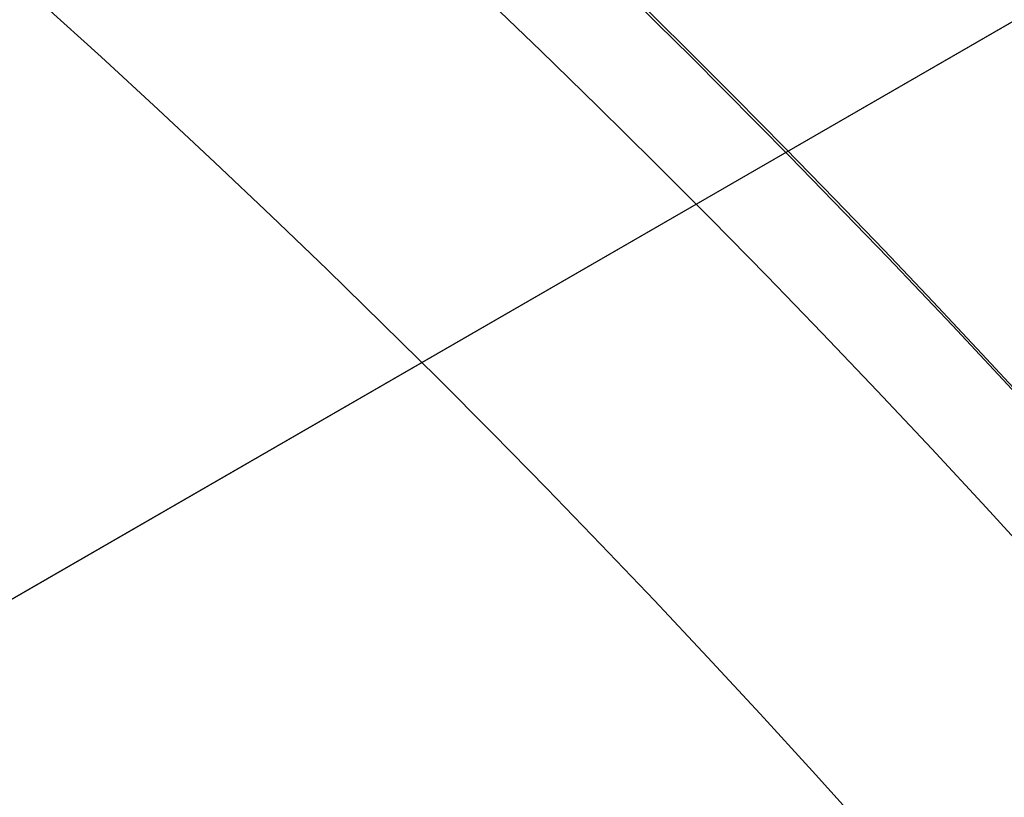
# Model space of a CAD drawing. Extents: x 12963 to 14406, y -2067 to -815.
# Tile 33 of 68: x 13717.76 to 13722.22, y -1581.27 to -1577.75. Entities that reach past the tile are written whole.
import ezdxf

# ---------------------------------------------------------------- set-up
doc = ezdxf.new("R2010")
doc.units = 0
doc.layers.get('0').update_dxf_attribs({"linetype": 'CONTINUOUS'})
doc.layers.add('COLOR', color=7, linetype='CONTINUOUS')

msp = doc.modelspace()

# ---------------------------------------------------------------- linework, layer by layer
for p, q in [((13709.1423092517, -1585.328927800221, 261.0844421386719), (13724.74581609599, -1576.320238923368, 261.0844421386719)), ((13724.74581609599, -1576.320238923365, 258.0844421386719), (13715.21953665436, -1581.820238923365, 258.0844421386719))]:
    msp.add_line(p, q)
at = {"extrusion": (-0.224951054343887, -5.021987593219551e-14, 0.9743700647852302)}
msp.add_lwpolyline([(1579.050342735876, 13285.98414659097), (1578.539793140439, 13286.29311498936), (1578.031247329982, 13286.60677970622), (1577.524765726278, 13286.92512177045), (1577.020408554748, 13287.24812113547), (1576.518235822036, 13287.57575668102), (1576.018307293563, 13287.90800621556), (1575.520682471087, 13288.2448464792), (1575.025420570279, 13288.58625314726), (1574.532580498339, 13288.93220083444), (1574.042220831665, 13289.28266309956), (1573.554399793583, 13289.63761245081), (1573.069175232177, 13289.99702035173), (1572.586604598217, 13290.36085722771), (1572.106744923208, 13290.72909247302), (1571.629652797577, 13291.10169445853), (1571.155384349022, 13291.47863053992), (1570.683995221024, 13291.85986706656), (1570.215540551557, 13292.24536939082), (1569.750074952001, 13292.63510187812), (1569.287652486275, 13293.02902791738), (1568.828326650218, 13293.42710993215), (1568.372150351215, 13293.8293093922), (1567.919175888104, 13294.23558682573), (1567.469454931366, 13294.64590183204), (1567.023038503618, 13295.06021309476), (1566.579976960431, 13295.47847839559), (1566.140319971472, 13295.90065462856), (1565.704116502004, 13296.32669781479), (1565.271414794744, 13296.75656311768), (1564.842262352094, 13297.19020485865), (1564.41670591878, 13297.62757653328), (1563.99479146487, 13298.06863082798), (1563.57656416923, 13298.51331963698), (1563.162068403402, 13298.9615940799), (1562.751347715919, 13299.41340451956), (1562.344444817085, 13299.86870058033), (1561.941401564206, 13300.32743116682), (1561.542258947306, 13300.7895444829), (1561.147057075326, 13301.2549880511), (1560.755835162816, 13301.7237087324), (1560.368631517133, 13302.19565274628), (1559.985483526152, 13302.67076569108), (1559.606427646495, 13303.1489925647), (1559.231499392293, 13303.63027778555), (1558.860733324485, 13304.11456521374), (1558.494163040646, 13304.60179817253), (1558.131821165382, 13305.09191947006), (1557.773739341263, 13305.58487142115), (1557.419948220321, 13306.08059586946), (1557.070477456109, 13306.5790342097), (1556.725355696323, 13307.08012741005), (1556.384610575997, 13307.58381603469), (1556.048268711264, 13308.09004026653), (1555.716355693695, 13308.59873992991), (1555.388896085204, 13309.10985451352), (1555.065913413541, 13309.62332319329), (1554.747430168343, 13310.13908485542), (1554.433467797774, 13310.65707811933), (1554.124046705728, 13311.17724136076), (1553.81918624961, 13311.69951273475), (1553.518904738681, 13312.2238301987), (1553.223219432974, 13312.7501315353), (1552.932146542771, 13313.27835437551), (1552.645701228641, 13313.80843622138), (1552.36389760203, 13314.34031446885), (1552.086748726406, 13314.87392643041), (1551.814266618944, 13315.40920935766), (1551.546462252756, 13315.94610046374), (1551.283345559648, 13316.48453694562), (1551.024925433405, 13317.02445600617), (1550.7712097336, 13317.56579487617), (1550.522205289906, 13318.10849083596), (1550.277917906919, 13318.65248123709), (1550.038352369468, 13319.19770352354), (1549.80351244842, 13319.74409525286), (1549.573400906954, 13320.29159411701), (1549.348019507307, 13320.8401379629), (1549.127369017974, 13321.38966481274), (1548.911449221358, 13321.94011288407), (1548.700258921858, 13322.49142060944), (1548.493795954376, 13323.04352665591), (1548.292057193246, 13323.59636994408), (1548.095038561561, 13324.14988966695), (1547.902735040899, 13324.70402530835), (1547.715140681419, 13325.25871666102), (1547.532248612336, 13325.81390384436), (1547.354051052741, 13326.36952732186), (1547.180539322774, 13326.92552791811), (1547.011703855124, 13327.48184683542), (1546.847534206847, 13328.03842567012), (1546.688019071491, 13328.59520642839), (1546.533146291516, 13329.15213154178), (1546.38290287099, 13329.70914388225), (1546.237274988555, 13330.26618677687), (1546.096248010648, 13330.82320402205), (1545.959806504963, 13331.38013989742), (1545.827934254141, 13331.93693917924), (1545.700614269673, 13332.49354715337), (1545.57782880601, 13333.04990962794), (1545.459559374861, 13333.6059729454), (1545.345786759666, 13334.16168399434), (1545.236491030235, 13334.71699022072), (1545.131651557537, 13335.27183963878), (1545.031247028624, 13335.82618084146), (1544.935255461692, 13336.37996301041), (1544.843654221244, 13336.93313592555), (1544.756420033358, 13337.48564997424), (1544.673529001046, 13338.03745615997), (1544.594956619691, 13338.5885061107), (1544.520677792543, 13339.13875208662), (1544.450666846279, 13339.68814698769), (1544.384897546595, 13340.2366443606), (1544.323343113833, 13340.78419840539), (1544.265976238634, 13341.33076398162), (1544.21276909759, 13341.87629661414), (1544.163693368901, 13342.42075249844), (1544.118720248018, 13342.96408850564), (1544.077820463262, 13343.506262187), (1544.040964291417, 13344.04723177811), (1544.008121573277, 13344.58695620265), (1543.979261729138, 13345.12539507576), (1543.95435377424, 13345.66250870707), (1543.933366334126, 13346.19825810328), (1543.91626765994, 13346.73260497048), (1543.90302564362, 13347.26551171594), (1543.893607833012, 13347.79694144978), (1543.887981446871, 13348.32685798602), (1543.886113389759, 13348.8552258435), (1543.887912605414, 13349.37376676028), (1543.893331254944, 13349.89379999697), (1543.902400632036, 13350.41529203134), (1543.915151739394, 13350.93820868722), (1543.931615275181, 13351.46251513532), (1543.951821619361, 13351.98817589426), (1543.975800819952, 13352.51515483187), (1544.003582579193, 13353.04341516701), (1544.035196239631, 13353.57291947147), (1544.070670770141, 13354.10362967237), (1544.110034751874, 13354.6355070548), (1544.153316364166, 13355.16851226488), (1544.200543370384, 13355.7026053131), (1544.25174310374, 13356.23774557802), (1544.306942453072, 13356.77389181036), (1544.36616784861, 13357.3110021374), (1544.429445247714, 13357.84903406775), (1544.496800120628, 13358.38794449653), (1544.568257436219, 13358.92768971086), (1544.643841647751, 13359.46822539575), (1544.723576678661, 13360.00950664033), (1544.807485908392, 13360.55148794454), (1544.895592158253, 13361.09412322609), (1544.987917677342, 13361.63736582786), (1545.084484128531, 13362.18116852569), (1545.185312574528, 13362.72548353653), (1545.290423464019, 13363.27026252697), (1545.399836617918, 13363.81545662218), (1545.513571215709, 13364.36101641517), (1545.631645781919, 13364.90689197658), (1545.754078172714, 13365.45303286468), (1545.880885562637, 13365.99938813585), (1546.012084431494, 13366.54590635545), (1546.147690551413, 13367.09253560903), (1546.287718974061, 13367.63922351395), (1546.432184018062, 13368.18591723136), (1546.581099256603, 13368.73256347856), (1546.73447750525, 13369.27910854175), (1546.892330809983, 13369.82549828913), (1547.054670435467, 13370.37167818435), (1547.221506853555, 13370.91759330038), (1547.392849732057, 13371.46318833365), (1547.568707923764, 13372.00840761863), (1547.749089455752, 13372.55319514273), (1547.934001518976, 13373.09749456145), (1548.123450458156, 13373.64124921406), (1548.317441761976, 13374.1844021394), (1548.515980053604, 13374.72689609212), (1548.719069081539, 13375.26867355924), (1548.926711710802, 13375.80967677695), (1549.138909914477, 13376.34984774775), (1549.355664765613, 13376.8891282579), (1549.576976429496, 13377.42745989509), (1549.802844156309, 13377.96478406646), (1550.033266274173, 13378.5010420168), (1550.268240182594, 13379.03617484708), (1550.507762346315, 13379.57012353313), (1550.751828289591, 13380.10282894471), (1551.00043259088, 13380.63423186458), (1551.253568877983, 13381.16427300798), (1551.511229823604, 13381.6928930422), (1551.773407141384, 13382.22003260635), (1552.040091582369, 13382.74563233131), (1552.311272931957, 13383.26963285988), (1552.586940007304, 13383.79197486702), (1552.86708065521, 13384.31259908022), (1553.151681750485, 13384.83144630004), (1553.440729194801, 13385.34845742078), (1553.734207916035, 13385.8635734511), (1554.032101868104, 13386.37673553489), (1554.334394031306, 13386.88788497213), (1554.641066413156, 13387.39696323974), (1554.952100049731, 13387.9039120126), (1555.267475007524, 13388.40867318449), (1555.587170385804, 13388.91118888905), (1555.911164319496, 13389.41140152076), (1556.239433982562, 13389.90925375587), (1556.571955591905, 13390.40468857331), (1556.908704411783, 13390.89764927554), (1557.249654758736, 13391.38807950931), (1557.594780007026, 13391.87592328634), (1557.94405259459, 13392.36112500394), (1558.297444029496, 13392.84362946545), (1558.654924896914, 13393.32338190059), (1559.016464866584, 13393.80032798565), (1559.38203270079, 13394.2744138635), (1559.751596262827, 13394.74558616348), (1560.12512252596, 13395.21379202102), (1560.502577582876, 13395.67897909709), (1560.883926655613, 13396.14109559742), (1561.269134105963, 13396.60009029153), (1561.658163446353, 13397.05591253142), (1562.050977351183, 13397.50851227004), (1562.447537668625, 13397.95784007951), (1562.847805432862, 13398.403847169), (1563.251740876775, 13398.84648540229), (1563.659303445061, 13399.28570731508), (1564.070451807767, 13399.72146613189), (1564.485143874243, 13400.15371578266), (1564.903336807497, 13400.58241091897), (1565.324987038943, 13401.0075069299), (1565.750050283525, 13401.42895995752), (1566.178481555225, 13401.84672691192), (1566.610235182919, 13402.26076548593), (1567.045264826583, 13402.67103416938), (1567.483523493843, 13403.0774922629), (1567.924963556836, 13403.48009989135), (1568.369536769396, 13403.87881801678), (1568.817194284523, 13404.27360845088), (1569.267886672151, 13404.6644338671), (1569.721563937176, 13405.05125781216), (1570.178175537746, 13405.43404471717), (1570.637670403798, 13405.81275990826), (1571.099996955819, 13406.18736961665), (1571.565103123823, 13406.55784098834), (1572.032936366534, 13406.9241420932), (1572.503443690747, 13407.28624193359), (1572.976571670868, 13407.64411045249), (1573.452266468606, 13407.99771854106), (1573.930473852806, 13408.34703804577), (1574.411139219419, 13408.69204177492), (1574.894207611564, 13409.03270350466), (1575.379623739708, 13409.36899798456), (1575.867332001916, 13409.70090094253), (1576.357276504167, 13410.02838908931), (1576.849401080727, 13410.3514401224), (1577.343649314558, 13410.67003272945), (1577.839964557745, 13410.98414659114)], dxfattribs=at)
at = {"extrusion": (-0.2249510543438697, 2.144614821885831e-14, 0.9743700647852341)}
msp.add_lwpolyline([(1579.357341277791, 13410.63037576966), (1578.843227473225, 13410.32278646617), (1578.33109990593, 13410.01044587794), (1577.821019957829, 13409.6933725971), (1577.31304882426, 13409.37158631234), (1576.807247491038, 13409.04510780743), (1576.303676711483, 13408.7139589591), (1575.80239698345, 13408.37816273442), (1575.303468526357, 13408.03774318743), (1574.806951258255, 13407.69272545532), (1574.312904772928, 13407.34313575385), (1573.821388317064, 13406.9890013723), (1573.332460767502, 13406.63035066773), (1572.846180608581, 13406.26721305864), (1572.362605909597, 13405.89961901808), (1571.881794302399, 13405.52760006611), (1571.403802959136, 13405.15118876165), (1570.928688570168, 13404.77041869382), (1570.456507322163, 13404.38532447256), (1569.987314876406, 13403.99594171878), (1569.521166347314, 13403.60230705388), (1569.058116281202, 13403.20445808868), (1568.598218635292, 13402.80243341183), (1568.141526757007, 13402.39627257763), (1567.688093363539, 13401.98601609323), (1567.237970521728, 13401.57170540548), (1566.791209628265, 13401.15338288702), (1566.34786139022, 13400.73109182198), (1565.907975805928, 13400.30487639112), (1565.471602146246, 13399.87478165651), (1565.038788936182, 13399.4408535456), (1564.609583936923, 13399.00313883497), (1564.184034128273, 13398.5616851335), (1563.762185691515, 13398.11654086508), (1563.344083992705, 13397.66775525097), (1562.929773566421, 13397.21537829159), (1562.519298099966, 13396.75946074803), (1562.11270041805, 13396.30005412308), (1561.71002246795, 13395.83721064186), (1561.311305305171, 13395.37098323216), (1560.916589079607, 13394.90142550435), (1560.525913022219, 13394.42859173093), (1560.139315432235, 13393.95253682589), (1559.756833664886, 13393.47331632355), (1559.37850411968, 13392.99098635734), (1559.004362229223, 13392.50560363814), (1558.634442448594, 13392.01722543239), (1558.268778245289, 13391.52590954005), (1557.90740208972, 13391.03171427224), (1557.550345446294, 13390.53469842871), (1557.197638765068, 13390.03492127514), (1556.849311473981, 13389.53244252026), (1556.50539197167, 13389.02732229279), (1556.165907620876, 13388.51962111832), (1555.830884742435, 13388.00939989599), (1555.50034860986, 13387.49671987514), (1555.174323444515, 13386.98164263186), (1554.852832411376, 13386.46423004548), (1554.53589761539, 13385.944544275), (1554.223540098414, 13385.42264773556), (1553.915779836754, 13384.89860307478), (1553.61263573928, 13384.37247314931), (1553.314125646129, 13383.8443210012), (1553.02026632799, 13383.31420983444), (1552.731073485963, 13382.78220299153), (1552.44656175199, 13382.24836393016), (1552.166744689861, 13381.71275619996), (1551.891634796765, 13381.17544341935), (1551.621243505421, 13380.63648925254), (1551.355581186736, 13380.09595738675), (1551.094657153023, 13379.55391150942), (1550.838479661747, 13379.01041528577), (1550.587055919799, 13378.46553233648), (1550.340392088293, 13377.91932621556), (1550.098493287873, 13377.37186038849), (1549.861363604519, 13376.82319821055), (1549.629006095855, 13376.27340290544), (1549.401422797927, 13375.72253754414), (1549.178614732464, 13375.17066502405), (1548.960581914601, 13374.61784804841), (1548.747323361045, 13374.06414910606), (1548.538837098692, 13373.50963045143), (1548.335120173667, 13372.95435408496), (1548.136168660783, 13372.39838173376), (1547.941977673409, 13371.84177483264), (1547.752541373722, 13371.28459450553), (1547.567852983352, 13370.7269015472), (1547.38790479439, 13370.16875640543), (1547.212688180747, 13369.61021916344), (1547.042193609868, 13369.05134952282), (1546.876410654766, 13368.49220678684), (1546.715328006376, 13367.93284984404), (1546.558933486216, 13367.37333715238), (1546.407214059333, 13366.81372672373), (1546.260155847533, 13366.25407610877), (1546.117744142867, 13365.69444238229), (1545.979963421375, 13365.13488212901), (1545.846797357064, 13364.57545142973), (1545.718228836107, 13364.01620584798), (1545.594239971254, 13363.45720041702), (1545.474812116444, 13362.89848962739), (1545.359925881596, 13362.34012741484), (1545.249561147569, 13361.78216714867), (1545.143697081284, 13361.22466162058), (1545.042312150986, 13360.66766303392), (1544.945384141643, 13360.11122299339), (1544.852890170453, 13359.55539249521), (1544.764806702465, 13359.0002219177), (1544.681109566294, 13358.44576101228), (1544.601773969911, 13357.892058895), (1544.526774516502, 13357.33916403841), (1544.456085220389, 13356.78712426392), (1544.38967952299, 13356.2359867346), (1544.327530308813, 13355.68579794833), (1544.269609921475, 13355.13660373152), (1544.215890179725, 13354.58844923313), (1544.166342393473, 13354.04137891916), (1544.120937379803, 13353.49543656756), (1544.079645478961, 13352.95066526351), (1544.042436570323, 13352.40710739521), (1544.009280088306, 13351.86480464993), (1543.980145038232, 13351.32379801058), (1543.955000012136, 13350.7841277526), (1543.933813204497, 13350.24583344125), (1543.91655242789, 13349.70895392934), (1543.903185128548, 13349.17352735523), (1543.89367840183, 13348.63959114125), (1543.887999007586, 13348.10718199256), (1543.886113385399, 13347.57633589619), (1543.887865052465, 13347.06469261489), (1543.893140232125, 13346.55159596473), (1543.901968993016, 13346.03707813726), (1543.914381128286, 13345.52117194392), (1543.93040614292, 13345.00391081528), (1543.950073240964, 13344.48532880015), (1543.973411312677, 13343.96546056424), (1544.000448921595, 13343.44434138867), (1544.031214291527, 13342.92200716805), (1544.06573529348, 13342.39849440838), (1544.104039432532, 13341.87384022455), (1544.146153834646, 13341.34808233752), (1544.192105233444, 13340.82125907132), (1544.241919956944, 13340.29340934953), (1544.295623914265, 13339.76457269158), (1544.353242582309, 13339.23478920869), (1544.414800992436, 13338.70409959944), (1544.480323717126, 13338.17254514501), (1544.54983485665, 13337.64016770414), (1544.623358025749, 13337.1070097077), (1544.700916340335, 13336.5731141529), (1544.78253240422, 13336.0385245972), (1544.868228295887, 13335.50328515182), (1544.958025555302, 13334.96744047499), (1545.051945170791, 13334.43103576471), (1545.150007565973, 13333.89411675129), (1545.252232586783, 13333.35672968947), (1545.358639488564, 13332.81892135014), (1545.46924692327, 13332.28073901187), (1545.584072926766, 13331.74223045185), (1545.703134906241, 13331.2034439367), (1545.826449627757, 13330.66442821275), (1545.954033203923, 13330.12523249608), (1546.08590108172, 13329.58590646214), (1546.222068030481, 13329.0465002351), (1546.36254813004, 13328.5070643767), (1546.507354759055, 13327.96764987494), (1546.656500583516, 13327.42830813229), (1546.80999754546, 13326.88909095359), (1546.967856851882, 13326.35005053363), (1547.130088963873, 13325.8112394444), (1547.296703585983, 13325.27271062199), (1547.467709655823, 13324.73451735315), (1547.643115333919, 13324.19671326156), (1547.822927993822, 13323.65935229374), (1548.007154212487, 13323.1224887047), (1548.195799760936, 13322.58617704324), (1548.388869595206, 13322.05047213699), (1548.586367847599, 13321.51542907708), (1548.788297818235, 13320.98110320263), (1548.994661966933, 13320.44755008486), (1549.20546190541, 13319.914825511), (1549.420698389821, 13319.38298546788), (1549.640371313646, 13318.8520861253), (1549.864479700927, 13318.32218381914), (1550.093021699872, 13317.79333503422), (1550.325994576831, 13317.26559638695), (1550.563394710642, 13316.73902460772), (1550.805217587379, 13316.21367652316), (1551.051457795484, 13315.68960903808), (1551.302109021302, 13315.16687911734), (1551.557164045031, 13314.64554376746), (1551.816614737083, 13314.12566001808), (1552.080452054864, 13313.60728490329), (1552.348666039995, 13313.09047544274), (1552.62124581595, 13312.57528862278), (1552.898179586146, 13312.06178137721), (1553.179454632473, 13311.55001056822), (1553.465057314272, 13311.040032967), (1553.754973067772, 13310.5319052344), (1554.049186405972, 13310.02568390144), (1554.347680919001, 13309.52142534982), (1554.650439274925, 13309.01918579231), (1554.957443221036, 13308.51902125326), (1555.268673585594, 13308.02098754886), (1555.584110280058, 13307.5251402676), (1555.903732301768, 13307.03153475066), (1556.227517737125, 13306.54022607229), (1556.555443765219, 13306.05126902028), (1556.887486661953, 13305.56471807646), (1557.223621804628, 13305.08062739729), (1557.563823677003, 13304.59905079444), (1557.90806587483, 13304.12004171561), (1558.256321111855, 13303.6436532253), (1558.608561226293, 13303.16993798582), (1558.964757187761, 13302.69894823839), (1559.324879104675, 13302.23073578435), (1559.688896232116, 13301.76535196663), (1560.056776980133, 13301.30284765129), (1560.428488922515, 13300.8432732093), (1560.803998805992, 13300.38667849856), (1561.183272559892, 13299.93311284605), (1561.566275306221, 13299.48262503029), (1561.952971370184, 13299.035263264), (1562.34332429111, 13298.59107517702), (1562.737296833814, 13298.15010779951), (1563.134851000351, 13297.71240754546), (1563.535948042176, 13297.27802019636), (1563.940548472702, 13296.84699088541), (1564.348612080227, 13296.41936408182), (1564.760097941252, 13295.99518357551), (1565.174964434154, 13295.57449246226), (1565.593169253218, 13295.15733312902), (1566.014669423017, 13294.74374723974), (1566.439421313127, 13294.33377572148), (1566.867380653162, 13293.92745875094), (1567.298502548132, 13293.52483574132), (1567.732741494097, 13293.12594532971), (1568.170051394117, 13292.73082536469), (1568.610385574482, 13292.33951289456), (1569.053696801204, 13291.95204415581), (1569.499937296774, 13291.56845456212), (1569.949058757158, 13291.18877869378), (1570.401012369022, 13290.81305028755), (1570.855748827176, 13290.44130222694), (1571.313218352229, 13290.07356653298), (1571.773370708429, 13289.70987435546), (1572.236155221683, 13289.35025596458), (1572.701520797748, 13288.99474074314), (1573.16941594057, 13288.64335717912), (1573.639788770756, 13288.29613285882), (1574.112587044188, 13287.95309446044), (1574.587758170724, 13287.61426774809), (1575.065249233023, 13287.27967756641), (1575.545007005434, 13286.94934783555), (1576.026977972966, 13286.62330154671), (1576.511108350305, 13286.30156075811), (1576.997344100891, 13285.98414659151)], dxfattribs=at)
for points in [[(13722.38500443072, -1580.224859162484), (13722.14118676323, -1579.957818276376), (13721.89544428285, -1579.692576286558), (13721.64779273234, -1579.429141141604), (13721.39824785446, -1579.167520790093), (13721.14682539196, -1578.907723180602), (13720.89354108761, -1578.649756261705), (13720.63841068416, -1578.39362798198), (13720.38144992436, -1578.139346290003), (13720.12267455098, -1577.886919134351), (13719.86210030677, -1577.6363544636)], [(13722.28494063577, -1582.211440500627), (13722.05531968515, -1581.944649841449), (13721.8237643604, -1581.679578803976), (13721.59028998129, -1581.416235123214), (13721.35491186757, -1581.15462653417), (13721.11764533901, -1580.894760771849), (13720.87850571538, -1580.636645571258), (13720.63750831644, -1580.380288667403), (13720.39466846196, -1580.12569779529), (13720.15000147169, -1579.872880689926), (13719.90352266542, -1579.621845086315), (13719.65524736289, -1579.372598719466), (13719.40519088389, -1579.125149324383), (13719.15336854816, -1578.879504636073), (13718.89979567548, -1578.635672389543), (13718.64448758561, -1578.393660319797), (13718.38745959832, -1578.153476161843), (13718.12872703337, -1577.915127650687), (13717.86830521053, -1577.678622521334)]]:
    msp.add_lwpolyline(points)
at = {"extrusion": (0.112475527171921, 0.194813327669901, 0.9743700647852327)}
msp.add_lwpolyline([(-12693.92521337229, -5351.365580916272), (-12694.43576296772, -5351.056612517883), (-12694.94430877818, -5350.742947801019), (-12695.45079038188, -5350.424605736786), (-12695.95514755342, -5350.101606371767), (-12696.45732028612, -5349.773970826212), (-12696.9572488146, -5349.441721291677), (-12697.45487363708, -5349.104881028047), (-12697.95013553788, -5348.763474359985), (-12698.44297560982, -5348.417526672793), (-12698.93333527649, -5348.067064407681), (-12699.42115631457, -5347.712115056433), (-12699.90638087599, -5347.352707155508), (-12700.38895150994, -5346.988870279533), (-12700.86881118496, -5346.620635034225), (-12701.34590331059, -5346.248033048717), (-12701.82017175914, -5345.871096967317), (-12702.29156088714, -5345.489860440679), (-12702.76001555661, -5345.104358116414), (-12703.22548115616, -5344.714625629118), (-12703.68790362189, -5344.320699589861), (-12704.14722945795, -5343.922617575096), (-12704.60340575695, -5343.52041811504), (-12705.05638022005, -5343.114140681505), (-12705.5061011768, -5342.703825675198), (-12705.95251760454, -5342.289514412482), (-12706.39557914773, -5341.871249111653), (-12706.83523613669, -5341.449072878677), (-12707.27143960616, -5341.023029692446), (-12707.70414131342, -5340.59316438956), (-12708.13329375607, -5340.159522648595), (-12708.55885018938, -5339.722150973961), (-12708.98076464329, -5339.281096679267), (-12709.39899193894, -5338.836407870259), (-12709.81348770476, -5338.388133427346), (-12710.22420839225, -5337.936322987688), (-12710.63111129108, -5337.481026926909), (-12711.03415454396, -5337.022296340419), (-12711.43329716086, -5336.560183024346), (-12711.82849903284, -5336.094739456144), (-12712.21972094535, -5335.626018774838), (-12712.60692459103, -5335.154074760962), (-12712.99007258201, -5334.678961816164), (-12713.36912846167, -5334.200734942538), (-12713.74405671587, -5333.719449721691), (-12714.11482278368, -5333.235162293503), (-12714.48139306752, -5332.747929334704), (-12714.84373494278, -5332.257808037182), (-12715.2018167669, -5331.764856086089), (-12715.55560788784, -5331.269131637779), (-12715.90507865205, -5330.770693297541), (-12716.25020041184, -5330.269600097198), (-12716.59094553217, -5329.765911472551), (-12716.9272873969, -5329.259687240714), (-12717.25920041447, -5328.75098757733), (-12717.58666002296, -5328.23987299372), (-12717.90964269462, -5327.726404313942), (-12718.22812593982, -5327.210642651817), (-12718.54208831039, -5326.692649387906), (-12718.85150940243, -5326.172486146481), (-12719.15636985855, -5325.650214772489), (-12719.45665136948, -5325.125897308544), (-12719.75233667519, -5324.59959597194), (-12720.04340956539, -5324.071373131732), (-12720.32985487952, -5323.541291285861), (-12720.61165850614, -5323.00941303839), (-12720.88880738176, -5322.475801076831), (-12721.16128948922, -5321.940518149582), (-12721.42909385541, -5321.403627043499), (-12721.69221054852, -5320.865190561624), (-12721.95063067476, -5320.325271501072), (-12722.20434637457, -5319.783932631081), (-12722.45335081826, -5319.241236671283), (-12722.69763820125, -5318.697246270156), (-12722.9372037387, -5318.152023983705), (-12723.17204365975, -5317.605632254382), (-12723.40215520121, -5317.058133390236), (-12723.62753660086, -5316.509589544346), (-12723.84818709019, -5315.960062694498), (-12724.06410688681, -5315.409614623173), (-12724.27529718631, -5314.858306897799), (-12724.48176015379, -5314.306200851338), (-12724.68349891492, -5313.753357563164), (-12724.8805175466, -5313.199837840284), (-12725.07282106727, -5312.645702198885), (-12725.26041542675, -5312.091010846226), (-12725.44330749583, -5311.535823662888), (-12725.62150505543, -5310.980200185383), (-12725.79501678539, -5310.424199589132), (-12725.96385225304, -5309.867880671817), (-12726.12802190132, -5309.311301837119), (-12726.28753703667, -5308.754521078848), (-12726.44240981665, -5308.197595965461), (-12726.59265323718, -5307.640583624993), (-12726.73828111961, -5307.083540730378), (-12726.87930809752, -5306.526523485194), (-12727.01574960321, -5305.969587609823), (-12727.14762185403, -5305.41278832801), (-12727.2749418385, -5304.856180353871), (-12727.39772730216, -5304.299817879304), (-12727.5159967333, -5303.74375456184), (-12727.6297693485, -5303.188043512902), (-12727.73906507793, -5302.632737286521), (-12727.84390455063, -5302.07788786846), (-12727.94430907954, -5301.523546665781), (-12728.04030064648, -5300.969764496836), (-12728.13190188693, -5300.416591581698), (-12728.21913607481, -5299.864077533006), (-12728.30202710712, -5299.312271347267), (-12728.38059948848, -5298.761221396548), (-12728.45487831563, -5298.210975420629), (-12728.52488926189, -5297.661580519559), (-12728.59065856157, -5297.113083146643), (-12728.65221299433, -5296.565529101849), (-12728.70957986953, -5296.018963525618), (-12728.76278701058, -5295.473430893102), (-12728.81186273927, -5294.9289750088), (-12728.85683586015, -5294.385639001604), (-12728.89773564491, -5293.843465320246), (-12728.93459181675, -5293.302495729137), (-12728.96743453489, -5292.762771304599), (-12728.99629437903, -5292.224332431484), (-12729.02120233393, -5291.687218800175), (-12729.04218977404, -5291.151469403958), (-12729.05928844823, -5290.617122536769), (-12729.07253046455, -5290.084215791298), (-12729.08194827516, -5289.552786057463), (-12729.0875746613, -5289.022869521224), (-12729.08944271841, -5288.494501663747), (-12729.08764350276, -5287.975960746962), (-12729.08222485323, -5287.455927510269), (-12729.07315547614, -5286.934435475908), (-12729.06040436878, -5286.411518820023), (-12729.04394083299, -5285.887212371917), (-12729.02373448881, -5285.36155161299), (-12728.99975528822, -5284.834572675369), (-12728.97197352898, -5284.306312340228), (-12728.94035986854, -5283.776808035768), (-12728.90488533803, -5283.246097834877), (-12728.8655213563, -5282.714220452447), (-12728.822239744, -5282.181215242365), (-12728.77501273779, -5281.647122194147), (-12728.72381300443, -5281.111981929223), (-12728.6686136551, -5280.575835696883), (-12728.60938825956, -5280.038725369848), (-12728.54611086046, -5279.500693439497), (-12728.47875598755, -5278.961783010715), (-12728.40729867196, -5278.422037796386), (-12728.33171446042, -5277.8815021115), (-12728.25197942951, -5277.340220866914), (-12728.16807019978, -5276.798239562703), (-12728.07996394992, -5276.255604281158), (-12727.98763843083, -5275.712361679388), (-12727.89107197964, -5275.168558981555), (-12727.79024353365, -5274.624243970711), (-12727.68513264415, -5274.079464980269), (-12727.57571949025, -5273.53427088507), (-12727.46198489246, -5272.988711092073), (-12727.34391032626, -5272.442835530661), (-12727.22147793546, -5271.896694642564), (-12727.09467054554, -5271.350339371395), (-12726.96347167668, -5270.803821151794), (-12726.82786555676, -5270.257191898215), (-12726.68783713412, -5269.710503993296), (-12726.54337209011, -5269.163810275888), (-12726.39445685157, -5268.617164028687), (-12726.24107860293, -5268.070618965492), (-12726.08322529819, -5267.524229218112), (-12725.92088567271, -5266.978049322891), (-12725.75404925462, -5266.432134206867), (-12725.58270637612, -5265.886539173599), (-12725.40684818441, -5265.341319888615), (-12725.22646665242, -5264.796532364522), (-12725.0415545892, -5264.252232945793), (-12724.85210565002, -5263.708478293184), (-12724.6581143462, -5263.165325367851), (-12724.45957605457, -5262.622831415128), (-12724.25648702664, -5262.081053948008), (-12724.04884439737, -5261.540050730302), (-12723.8366461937, -5260.999879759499), (-12723.61989134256, -5260.46059924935), (-12723.39857967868, -5259.922267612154), (-12723.17271195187, -5259.384943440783), (-12722.942289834, -5258.848685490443), (-12722.70731592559, -5258.313552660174), (-12722.46779376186, -5257.779603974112), (-12722.22372781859, -5257.246898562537), (-12721.97512351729, -5256.715495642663), (-12721.7219872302, -5256.185454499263), (-12721.46432628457, -5255.656834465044), (-12721.20214896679, -5255.129694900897), (-12720.9354645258, -5254.604095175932), (-12720.66428317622, -5254.080094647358), (-12720.38861610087, -5253.557752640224), (-12720.10847545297, -5253.037128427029), (-12719.82387435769, -5252.518281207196), (-12719.53482691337, -5252.001270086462), (-12719.24134819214, -5251.486154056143), (-12718.94345424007, -5250.972991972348), (-12718.64116207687, -5250.461842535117), (-12718.33448969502, -5249.952764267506), (-12718.02345605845, -5249.445815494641), (-12717.70808110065, -5248.94105432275), (-12717.38838572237, -5248.438538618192), (-12717.06439178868, -5247.938325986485), (-12716.73612212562, -5247.440473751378), (-12716.40360051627, -5246.945038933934), (-12716.0668516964, -5246.452078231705), (-12715.72590134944, -5245.96164799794), (-12715.38077610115, -5245.473804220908), (-12715.03150351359, -5244.988602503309), (-12714.67811207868, -5244.506098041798), (-12714.32063121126, -5244.026345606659), (-12713.95909124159, -5243.549399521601), (-12713.59352340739, -5243.075313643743), (-12713.22395984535, -5242.604141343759), (-12712.85043358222, -5242.135935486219), (-12712.4729785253, -5241.670748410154), (-12712.09162945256, -5241.208631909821), (-12711.70642200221, -5240.749637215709), (-12711.31739266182, -5240.293814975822), (-12710.92457875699, -5239.841215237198), (-12710.52801843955, -5239.391887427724), (-12710.12775067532, -5238.94588033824), (-12709.7238152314, -5238.503242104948), (-12709.31625266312, -5238.064020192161), (-12708.90510430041, -5237.628261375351), (-12708.49041223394, -5237.196011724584), (-12708.07221930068, -5236.767316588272), (-12707.65056906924, -5236.342220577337), (-12707.22550582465, -5235.920767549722), (-12706.79707455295, -5235.503000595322), (-12706.36532092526, -5235.088962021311), (-12705.93029128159, -5234.678693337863), (-12705.49203261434, -5234.27223524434), (-12705.05059255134, -5233.869627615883), (-12704.60601933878, -5233.47090949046), (-12704.15836182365, -5233.076119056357), (-12703.70766943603, -5232.685293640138), (-12703.253992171, -5232.298469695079), (-12702.79738057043, -5231.915682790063), (-12702.33788570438, -5231.53696759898), (-12701.87555915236, -5231.162357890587), (-12701.41045298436, -5230.791886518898), (-12700.94261974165, -5230.42558541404), (-12700.47211241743, -5230.063485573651), (-12699.99898443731, -5229.705617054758), (-12699.52328963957, -5229.352008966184), (-12699.04508225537, -5229.002689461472), (-12698.56441688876, -5228.657685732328), (-12698.08134849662, -5228.317024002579), (-12697.59593236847, -5227.980729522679), (-12697.10822410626, -5227.648826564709), (-12696.61827960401, -5227.321338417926), (-12696.12615502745, -5226.998287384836), (-12695.63190679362, -5226.679694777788), (-12695.13559155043, -5226.365580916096)], dxfattribs=at)
at = {"extrusion": (0, 0, -1)}
for centre, radius, start, end in [((-13684.04743158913, -1614.828569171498, -259.6250029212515), 65.00000000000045, 329.9999999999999, 149.9999999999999), ((-13684.04743158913, -1614.828569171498, -89.37470231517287), 70.9424557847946, 330.0000000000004, 150.0000000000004), ((-13684.04743158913, -1614.828569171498, -46.50000292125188), 70.9424557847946, 330.0000000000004, 150.0000000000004), ((-13684.04743158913, -1614.828569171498, -259.6250029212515), 64, 330.0000000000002, 150.0000000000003), ((-13684.04743158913, -1614.828569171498, -88.12500292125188), 52.09123273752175, 330.0000000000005, 150.0000000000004), ((-13684.04743158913, -1614.828569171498, -62.12500292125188), 47.03455676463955, 330.0000000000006, 150.0000000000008), ((-13684.04743158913, -1614.828569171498, -199.6250029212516), 39.9999999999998, 330.0000000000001, 150.0000000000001), ((-13684.04743158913, -1614.828569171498, -89.37470231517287), 70.94245578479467, 150.0000000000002, 330.0000000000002), ((-13684.04743158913, -1614.828569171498, -46.50000292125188), 70.94245578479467, 150.0000000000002, 330.0000000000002)]:
    msp.add_arc(centre, radius, start, end, dxfattribs=at)
for centre, radius, start, end in [((13684.04743158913, -1614.828569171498, 89.37470231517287), 73.2424557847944, 29.99999999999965, 209.9999999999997), ((13684.04743158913, -1614.828569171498, 46.50000292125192), 71.74245578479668, 52.49999999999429, 187.5000000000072), ((13684.04743163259, -1614.828569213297, 88.63012703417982), 71.44457953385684, 30.00000004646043, 209.9999999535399), ((13684.04743158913, -1614.828569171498, 89.05580518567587), 71.21139006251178, 29.99999999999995, 210.0000000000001), ((13684.04743158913, -1614.828569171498, 68.68735261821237), 73.24245578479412, 29.99999999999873, 71.59230499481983), ((13684.04743158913, -1614.828569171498, 67.93735261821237), 70.94245578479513, 30.00000000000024, 73.72660024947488), ((13684.04743158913, -1614.828569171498, 245.6831232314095), 65.00000000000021, 29.99999999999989, 209.9999999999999), ((13684.04743158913, -1614.828569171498, 245.6831232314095), 64.00000000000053, 29.99999999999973, 209.9999999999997), ((13684.04743158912, -1614.828569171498, 211.3914713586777), 58.0132689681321, 29.99999999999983, 210), ((13684.04743158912, -1614.828569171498, 212.0545527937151), 57.26209357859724, 30.00000000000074, 209.9999999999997), ((13684.04743158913, -1614.828569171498, 67.12500292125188), 53.58193971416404, 29.99999999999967, 209.9999999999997), ((13684.04743158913, -1614.828569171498, 65.62055118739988), 53.58193971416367, 29.99999999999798, 209.999999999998), ((13684.04743158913, -1614.828569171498, 67.12500292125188), 52.0912327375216, 29.99999999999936, 209.9999999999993), ((13684.04743158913, -1614.828569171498, 77.62500292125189), 52.09123273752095, 29.99999999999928, 209.9999999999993), ((13684.04743158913, -1614.828569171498, 105.1250029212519), 43.81815874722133, 30.00000000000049, 210.0000000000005), ((13684.04743158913, -1614.828569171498, 52.53957701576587), 42.50584972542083, 30.00000000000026, 210.0000000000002), ((13684.04743158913, -1614.828569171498, 200.6250029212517), 39.87443803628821, 30.00000000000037, 210.0000000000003), ((13684.04743158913, -1614.828569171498, 89.37470231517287), 73.24245578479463, 209.9999999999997, 29.99999999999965), ((13684.04743157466, -1614.828569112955, 88.63012703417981), 71.44457953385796, 210.0000000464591, 29.99999995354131), ((13684.04743158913, -1614.828569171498, 89.05580518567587), 71.21139006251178, 210.0000000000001, 29.99999999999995)]:
    msp.add_arc(centre, radius, start, end)
at = {"extrusion": (0.2249510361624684, -1.183877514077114e-08, -0.9743700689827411)}
msp.add_arc((-1615.243240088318, 13349.0740883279, 3014.175974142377), 56.00000550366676, 27.61352608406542, 57.60763157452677, dxfattribs=at)
at = {"extrusion": (-0.2249511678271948, -6.972095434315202e-08, 0.9743700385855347)}
msp.add_arc((1615.248198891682, 13349.0731149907, -3015.123204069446), 56.00000007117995, 122.3923481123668, 152.3864611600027, dxfattribs=at)
at = {"layer": 'COLOR', "extrusion": (0, 0, -1)}
for centre, radius, start, end in [((-13684.04743872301, -1614.828586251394, 10.54089386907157), 152.392098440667, 333.3815781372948, 153.3815781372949), ((-13684.04743872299, -1614.828586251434, -22.44590218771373), 75.00000000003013, 63.38157813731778, 153.3815781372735), ((-13684.04743872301, -1614.828586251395, -32.97295255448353), 75.00000000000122, 63.38157813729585, 243.3815781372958), ((-13684.04743872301, -1614.828586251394, -18.68835025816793), 83.81579491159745, 333.3815781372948, 153.3815781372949), ((-13684.047438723, -1614.828586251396, -43.50000292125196), 73.00000000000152, 63.38157813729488, 243.3815781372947), ((-13684.047438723, -1614.828586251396, -43.50000292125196), 73.00000000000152, 63.38157813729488, 243.3815781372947), ((-13684.04743872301, -1614.828586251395, -33.3991820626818), 73.00000000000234, 63.3815781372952, 243.3815781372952), ((-13684.04743872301, -1614.828586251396, -43.50000292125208), 75.00000000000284, 63.38157813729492, 243.3815781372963), ((-13684.04743872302, -1614.828586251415, -26.2000005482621), 61.09154780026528, 333.3815781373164, 153.3815781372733), ((-13684.04743872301, -1614.828586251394, 10.54089386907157), 152.3920984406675, 153.3815781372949, 333.3815781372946), ((-13684.05554107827, -1614.824543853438, -28.2000005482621), 59.50000000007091, 333.3815781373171, 153.3815781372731), ((-13684.05554107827, -1614.824543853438, -26.2000005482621), 59.50000000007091, 333.3815781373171, 153.3815781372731), ((-13684.05554107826, -1614.824543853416, -27.2000005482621), 59.5000000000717, 333.381578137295, 153.381578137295), ((-13684.04743872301, -1614.828586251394, -18.68835025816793), 83.81579491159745, 153.3815781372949, 333.3815781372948)]:
    msp.add_arc(centre, radius, start, end, dxfattribs=at)
at = {"layer": 'COLOR'}
for centre, radius, start, end in [((13684.04743872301, -1614.828586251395, -35.79999945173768), 153, 26.61842186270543, 206.618421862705), ((13684.04743872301, -1614.828586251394, -11.46081713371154), 152.9999999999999, 26.61842186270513, 206.6184218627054), ((13684.04743872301, -1614.828586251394, -23.63040829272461), 153.0000000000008, 26.61842186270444, 206.6184218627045), ((13684.047438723, -1614.828586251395, -10.90949982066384), 152.8342956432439, 26.61842186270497, 206.6184218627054), ((13684.04743872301, -1614.828586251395, -35.79999945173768), 150, 26.61842186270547, 206.618421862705), ((13684.04743872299, -1614.828586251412, 23.2983612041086), 73.00000000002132, 28.21016307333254, 70.02156144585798), ((13684.04743872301, -1614.828586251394, -11.46081713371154), 153, 206.6184218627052, 26.6184218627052), ((13684.04743872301, -1614.828586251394, -35.79999945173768), 153, 206.6184218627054, 26.61842186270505), ((13684.04743872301, -1614.828586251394, -23.63040829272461), 153.0000000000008, 206.618421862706, 26.61842186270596), ((13684.047438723, -1614.828586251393, -10.90949982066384), 152.8342956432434, 206.6184218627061, 26.61842186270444), ((13684.04743872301, -1614.828586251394, -35.79999945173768), 150, 206.6184218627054, 26.61842186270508), ((13684.04743872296, -1614.828586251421, 30.30000054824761), 61.50000000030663, 28.45218492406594, 69.77876072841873), ((13684.04743872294, -1614.828586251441, 28.20000054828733), 61.50000000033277, 28.45218492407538, 69.77876072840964), ((13684.04743872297, -1614.828586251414, 29.2500005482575), 61.50000000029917, 28.45218492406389, 69.77876072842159), ((13684.04743872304, -1614.828586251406, 22.44590218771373), 74.99999999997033, 296.6184218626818, 26.61842186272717)]:
    msp.add_arc(centre, radius, start, end, dxfattribs=at)

doc.saveas('drawing.dxf')
